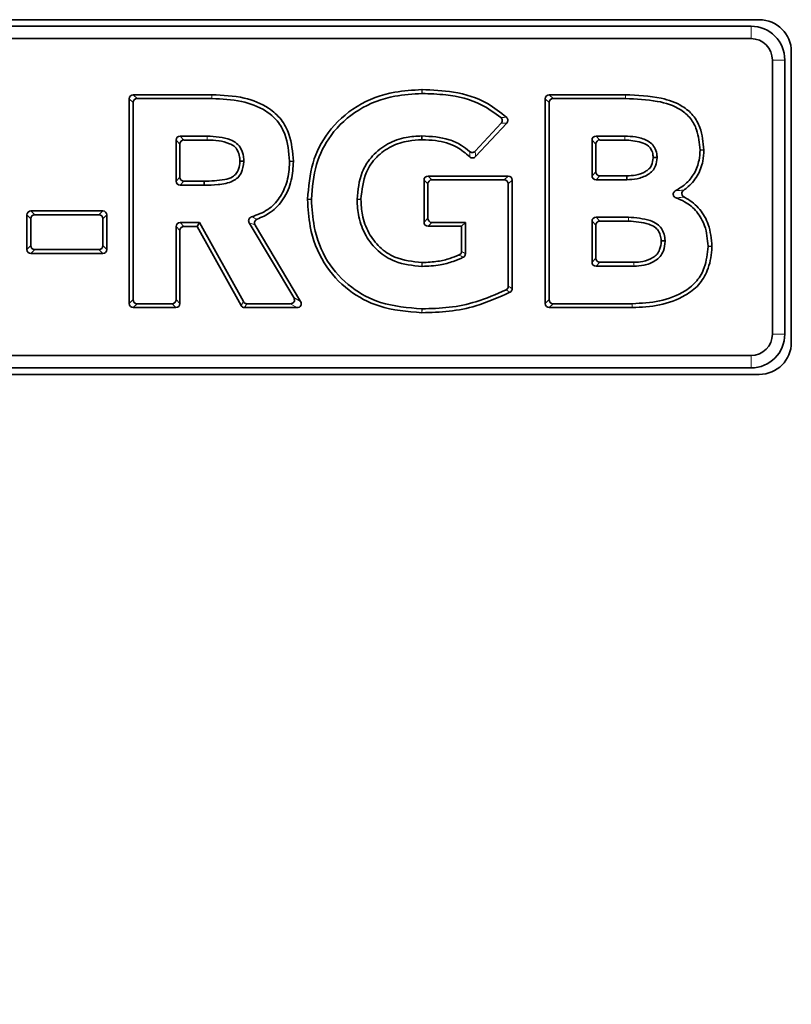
# Model space of a CAD drawing. Header units: millimetres. Extents: x 0 to 1118, y 0 to 864.
# Tile 249 of 256: x 806 to 815, y 475 to 486. Entities that reach past the tile are written whole.
import ezdxf

# ---------------------------------------------------------------- set-up
doc = ezdxf.new("R2010")
doc.units = ezdxf.units.MM
doc.layers.add('ALPHAREV', color=7, linetype='Continuous', lineweight=25)
doc.dimstyles.new('SLDDIMSTYLE4', dxfattribs={"dimtxt": 0.18, "dimasz": 4.572, "dimexe": 0, "dimexo": 0.0625, "dimgap": 0, "dimtad": 0, "dimtih": 1, "dimtoh": 1, "dimdec": 0, "dimrnd": 1e-09, "dimzin": 0, "dimdsep": 46, "dimtxsty": 'Standard', "dimsah": 1, "dimcen": 0.09, "dimadec": 0, "dimazin": 0, "dimtfac": 4.572, "dimtdec": 0, "dimtofl": 0, "dimtmove": 0, "dimatfit": 3, "dimfxl": 1, "dimfrac": 2, "dimtolj": 1, "dimtzin": 0, "dimarcsym": 0})

msp = doc.modelspace()

# ---------------------------------------------------------------- linework, layer by layer
at = {"color": 7, "linetype": 'Continuous', "lineweight": 35}
for p, q in [((814.4718, 486.3902), (782.0693, 486.3902)), ((814.3749, 486.3139), (782.1661, 486.3139)), ((814.3749, 486.1683), (782.1661, 486.1683)), ((814.8468, 482.6127), (814.8468, 486.0152)), ((814.6249, 482.7095), (814.6249, 485.9183)), ((814.7705, 482.7095), (814.7705, 485.9183)), ((808.0607, 485.5112), (807.1399, 485.5117)), ((808.0608, 485.5112), (808.0607, 485.5112)), ((810.5194, 485.5715), (810.5213, 485.5715)), ((810.5218, 485.526), (810.5199, 485.526)), ((812.9026, 485.5112), (812.0117, 485.5117)), ((807.0929, 485.4647), (807.0929, 483.0674)), ((807.1384, 485.4192), (807.1384, 483.1129)), ((808.0607, 485.4657), (807.1854, 485.4662)), ((808.0608, 485.4657), (808.0607, 485.4657)), ((811.9647, 485.4647), (811.9647, 483.0674)), ((812.0102, 485.4192), (812.0102, 483.1129)), ((812.9029, 485.4657), (812.0572, 485.4662)), ((811.145, 484.851), (811.4485, 485.1774)), ((811.1474, 484.7868), (811.5138, 485.1808)), ((807.6876, 485.0273), (808.0042, 485.0273)), ((808.0042, 485.0273), (808.0042, 485.0273)), ((812.5594, 485.0273), (812.8954, 485.0273)), ((812.8954, 485.0273), (812.8962, 485.0273)), ((807.6406, 484.5008), (807.6406, 484.9803)), ((807.6861, 484.5462), (807.6861, 484.9348)), ((807.7331, 484.9818), (808.0042, 484.9818)), ((808.0043, 484.9818), (808.0042, 484.9818)), ((812.5124, 484.5641), (812.5124, 484.9803)), ((812.5579, 484.6095), (812.5579, 484.9348)), ((812.6049, 484.9818), (812.8951, 484.9818)), ((812.8958, 484.9818), (812.8951, 484.9818)), ((813.8228, 484.8653), (813.7773, 484.8646)), ((808.3891, 484.7316), (808.3891, 484.7386)), ((808.4347, 484.7385), (808.4347, 484.7317)), ((808.9688, 484.7299), (808.9687, 484.7325)), ((809.0143, 484.733), (809.0143, 484.7305)), ((813.2293, 484.7735), (813.2292, 484.7804)), ((813.2749, 484.7805), (813.2749, 484.7738)), ((811.5302, 484.5597), (810.5917, 484.5597)), ((812.9203, 484.5622), (812.6048, 484.5625)), ((807.9683, 484.4534), (807.6875, 484.4538)), ((807.9689, 484.4989), (807.733, 484.4992)), ((810.5447, 484.5127), (810.5447, 484.0194)), ((810.5902, 484.4672), (810.5902, 484.0649)), ((811.4847, 484.5142), (810.6372, 484.5142)), ((811.5312, 483.2691), (811.5317, 484.4672)), ((811.5767, 483.2408), (811.5772, 484.5127)), ((812.9207, 484.5167), (812.5593, 484.5171)), ((809.1804, 484.2845), (809.1804, 484.2882)), ((809.2259, 484.2882), (809.2259, 484.2845)), ((809.7602, 484.2849), (809.7602, 484.2877)), ((809.8057, 484.2877), (809.8057, 484.2849)), ((805.8938, 484.1044), (805.8938, 483.7001)), ((806.782, 484.1514), (805.9407, 484.1514)), ((806.7365, 484.1059), (805.9862, 484.1059)), ((806.829, 483.7001), (806.829, 484.1044)), ((805.9393, 484.0589), (805.9393, 483.7456)), ((806.7835, 483.7456), (806.7835, 484.0589)), ((807.6876, 484.0149), (807.9151, 484.0149)), ((807.8883, 483.9694), (807.9151, 484.0149)), ((807.9151, 484.0149), (808.4286, 483.0901)), ((809.0193, 483.1369), (808.4979, 484.0131)), ((809.0993, 483.0914), (808.5664, 483.9868)), ((810.6372, 484.0179), (811.0295, 484.0179)), ((810.984, 483.9724), (811.0295, 484.0179)), ((811.0295, 484.0179), (811.0295, 483.6506)), ((812.5124, 483.5518), (812.5124, 484.0312)), ((812.5579, 483.5973), (812.5579, 483.9857)), ((812.5594, 484.0782), (812.9392, 484.0782)), ((812.6049, 484.0327), (812.9391, 484.0327)), ((812.9391, 484.0327), (812.9392, 484.0327)), ((812.9392, 484.0782), (812.9392, 484.0782)), ((807.6406, 483.1129), (807.6406, 483.968)), ((807.6861, 483.0674), (807.6861, 483.9225)), ((807.7331, 483.9694), (807.8883, 483.9694)), ((807.8883, 483.9694), (808.4018, 483.0446)), ((810.5917, 483.9724), (810.984, 483.9724)), ((810.984, 483.9724), (810.984, 483.6789)), ((813.3241, 483.7958), (813.324, 483.8038)), ((813.3696, 483.8043), (813.3697, 483.7965)), ((805.9407, 483.6531), (806.782, 483.6531)), ((805.9862, 483.6986), (806.7365, 483.6986)), ((813.8721, 483.7339), (813.8721, 483.7384)), ((813.9177, 483.7378), (813.9176, 483.7333)), ((810.5194, 483.5475), (810.5228, 483.5474)), ((813.0039, 483.5503), (812.6049, 483.5503)), ((810.5226, 483.5019), (810.5192, 483.5019)), ((813.0042, 483.5048), (812.5594, 483.5048)), ((807.1854, 483.0659), (807.5936, 483.0659)), ((808.4697, 483.0659), (808.9789, 483.0659)), ((812.0572, 483.0659), (812.9836, 483.0659)), ((812.9836, 483.0659), (812.9836, 483.0659)), ((807.1399, 483.0204), (807.6391, 483.0204)), ((808.4429, 483.0204), (809.0589, 483.0204)), ((810.521, 482.9601), (810.5194, 482.9601)), ((810.5201, 483.0056), (810.5217, 483.0056)), ((812.0117, 483.0204), (812.9836, 483.0204)), ((812.9836, 483.0204), (812.9836, 483.0204)), ((782.1661, 482.4595), (814.3749, 482.4595)), ((782.1661, 482.3139), (814.3749, 482.3139)), ((782.0693, 482.2377), (814.4718, 482.2377))]:
    msp.add_line(p, q, dxfattribs=at)
at = {"color": 7, "linetype": 'Continuous', "lineweight": 18}
for p, q in [((814.3749, 486.3139), (814.3749, 486.1683)), ((814.7705, 485.9183), (814.6249, 485.9183)), ((807.1399, 485.5117), (807.1854, 485.4662)), ((808.0608, 485.5112), (808.0608, 485.4657)), ((812.0117, 485.5117), (812.0572, 485.4662)), ((807.1384, 485.4192), (807.0929, 485.4647)), ((812.0102, 485.4192), (811.9647, 485.4647)), ((807.6876, 485.0273), (807.7331, 484.9818)), ((808.0042, 485.0273), (808.0043, 484.9818)), ((812.5594, 485.0273), (812.6049, 484.9818)), ((807.6861, 484.9348), (807.6406, 484.9803)), ((812.5579, 484.9348), (812.5124, 484.9803)), ((810.5917, 484.5597), (810.6372, 484.5142)), ((811.4847, 484.5142), (811.5302, 484.5597)), ((812.5124, 484.5641), (812.5579, 484.6095)), ((812.6048, 484.5625), (812.5593, 484.5171)), ((807.6406, 484.5008), (807.6861, 484.5462)), ((807.733, 484.4992), (807.6875, 484.4538)), ((810.5902, 484.4672), (810.5447, 484.5127)), ((811.5772, 484.5127), (811.5317, 484.4672)), ((805.9393, 484.0589), (805.8938, 484.1044)), ((805.9407, 484.1514), (805.9862, 484.1059)), ((806.7365, 484.1059), (806.782, 484.1514)), ((806.829, 484.1044), (806.7835, 484.0589)), ((807.6876, 484.0149), (807.7331, 483.9694)), ((810.5447, 484.0194), (810.5902, 484.0649)), ((810.6372, 484.0179), (810.5917, 483.9724)), ((812.5579, 483.9857), (812.5124, 484.0312)), ((812.5594, 484.0782), (812.6049, 484.0327)), ((807.6861, 483.9225), (807.6406, 483.968)), ((805.8938, 483.7001), (805.9393, 483.7456)), ((806.7835, 483.7456), (806.829, 483.7001)), ((805.9862, 483.6986), (805.9407, 483.6531)), ((806.782, 483.6531), (806.7365, 483.6986)), ((812.5124, 483.5518), (812.5579, 483.5973)), ((812.6049, 483.5503), (812.5594, 483.5048)), ((807.0929, 483.0674), (807.1384, 483.1129)), ((807.1854, 483.0659), (807.1399, 483.0204)), ((807.6391, 483.0204), (807.5936, 483.0659)), ((807.6406, 483.1129), (807.6861, 483.0674)), ((808.4018, 483.0446), (808.4286, 483.0901)), ((808.4697, 483.0659), (808.4429, 483.0204)), ((809.0589, 483.0204), (808.9789, 483.0659)), ((809.0193, 483.1369), (809.0993, 483.0914)), ((811.9647, 483.0674), (812.0102, 483.1129)), ((812.0572, 483.0659), (812.0117, 483.0204)), ((812.9836, 483.0204), (812.9836, 483.0659)), ((814.7705, 482.7095), (814.6249, 482.7095)), ((814.3749, 482.3139), (814.3749, 482.4595))]:
    msp.add_line(p, q, dxfattribs=at)
at = {"color": 7, "linetype": 'Continuous', "lineweight": 18, "flags": 128}
for points in [[(808.0607, 485.4657), (808.0607, 485.4885), (808.0607, 485.506), (808.0607, 485.5112)], [(810.5199, 485.526), (810.5197, 485.5419), (810.5194, 485.5715)], [(810.5213, 485.5715), (810.5215, 485.5556), (810.5218, 485.526)], [(812.9026, 485.5112), (812.9027, 485.4975), (812.9028, 485.4839), (812.9029, 485.4657)], [(808.0042, 484.9818), (808.0042, 484.9881), (808.0042, 485.0045), (808.0042, 485.0273)], [(812.8951, 484.9818), (812.8951, 484.9825), (812.8953, 485.0045), (812.8954, 485.021), (812.8954, 485.0273)], [(812.8962, 485.0273), (812.896, 485.0102), (812.8958, 484.9818)], [(808.3891, 484.7386), (808.4052, 484.7386), (808.4347, 484.7385)], [(808.4347, 484.7317), (808.4187, 484.7317), (808.3891, 484.7316)], [(808.9687, 484.7325), (808.9848, 484.7327), (809.0143, 484.733)], [(809.0143, 484.7305), (808.9983, 484.7303), (808.9688, 484.7299)], [(813.2749, 484.7738), (813.2589, 484.7737), (813.2293, 484.7735)], [(809.1804, 484.2882), (809.1963, 484.2882), (809.2259, 484.2882)], [(809.2259, 484.2845), (809.21, 484.2845), (809.1804, 484.2845)], [(809.7602, 484.2877), (809.7762, 484.2877), (809.8057, 484.2877)], [(809.8057, 484.2849), (809.7898, 484.2849), (809.7602, 484.2849)], [(812.9391, 484.0327), (812.9391, 484.0341), (812.9391, 484.0555), (812.9392, 484.0782)], [(812.9392, 484.0782), (812.9392, 484.0611), (812.9392, 484.0327)], [(813.3697, 483.7965), (813.3537, 483.7962), (813.3241, 483.7958)], [(813.8721, 483.7384), (813.8909, 483.7381), (813.9177, 483.7378)], [(813.9176, 483.7333), (813.9016, 483.7336), (813.8721, 483.7339)], [(810.5192, 483.5019), (810.5193, 483.5179), (810.5194, 483.5475)], [(810.5228, 483.5474), (810.5227, 483.5315), (810.5226, 483.5019)], [(813.0039, 483.5503), (813.0041, 483.5276), (813.0042, 483.5048)], [(812.9836, 483.0659), (812.9836, 483.0488), (812.9836, 483.0204)], [(810.5194, 482.9601), (810.5196, 482.9761), (810.5201, 483.0056)], [(810.5217, 483.0056), (810.5215, 482.9897), (810.521, 482.9601)]]:
    msp.add_lwpolyline(points, dxfattribs=at)
at = {"color": 7, "linetype": 'Continuous', "lineweight": 35, "flags": 128}
for points in [[(810.5213, 484.9842), (810.5211, 484.9979), (810.521, 485.0115), (810.5209, 485.0297)], [(812.9203, 484.5622), (812.9205, 484.5394), (812.9207, 484.5167)], [(807.9689, 484.4989), (807.9686, 484.4761), (807.9683, 484.4534)]]:
    msp.add_lwpolyline(points, dxfattribs=at)
at = {"color": 7, "linetype": 'Continuous', "lineweight": 35}
for centre, radius, start, end in [((814.3749, 485.9183), 0.3956, 0, 90), ((814.4718, 486.0152), 0.375, 0, 90), ((814.3749, 485.9183), 0.25, 0, 90), ((814.3749, 482.7095), 0.25, 270, 0), ((814.3749, 482.7095), 0.3956, 270, 0), ((814.4718, 482.6127), 0.375, 270, 0)]:
    msp.add_arc(centre, radius, start, end, dxfattribs=at)
for centre, major_axis, ratio, start_param, end_param in [((807.1461, 485.4585), (0.0398, -0.0398), 0.8890766, 2.4145796, 3.8686057), ((812.0179, 485.4585), (0.0398, -0.0398), 0.889075, 2.4145717, 3.8686136), ((807.1916, 485.413), (0.0398, -0.0398), 0.8890766, 2.4145796, 3.8686057), ((812.0634, 485.413), (0.0398, -0.0398), 0.889075, 2.4145717, 3.8686136), ((807.6938, 484.9741), (0.0398, -0.0398), 0.8891265, 2.4148176, 3.8683677), ((812.5656, 484.9741), (0.0398, -0.0398), 0.8891265, 2.4148176, 3.8683677), ((807.7393, 484.9286), (0.0398, -0.0398), 0.8891265, 2.4148176, 3.8683677), ((812.6111, 484.9286), (0.0398, -0.0398), 0.8891265, 2.4148176, 3.8683677), ((810.5979, 484.5065), (0.0398, -0.0398), 0.8891265, 2.4148176, 3.8683677), ((811.524, 484.5065), (-0.0398, -0.0398), 0.8890904, 2.4146453, 3.86854), ((812.5656, 484.5703), (0.0398, 0.0397), 0.889239, 2.4153553, 3.86783), ((812.6111, 484.6157), (0.0398, 0.0397), 0.889239, 2.4153553, 3.86783), ((807.6938, 484.507), (0.0398, 0.0397), 0.8892666, 2.4154875, 3.8676978), ((807.7393, 484.5524), (0.0398, 0.0397), 0.8892666, 2.4154875, 3.8676978), ((810.6434, 484.461), (0.0398, -0.0398), 0.8891265, 2.4148176, 3.8683677), ((811.4785, 484.461), (-0.0398, -0.0398), 0.8890904, 2.4146453, 3.86854), ((805.947, 484.0982), (0.0398, -0.0398), 0.8891265, 2.4148176, 3.8683677), ((805.9925, 484.0527), (0.0398, -0.0398), 0.8891265, 2.4148176, 3.8683677), ((806.7303, 484.0527), (-0.0398, -0.0398), 0.8891265, 2.4148176, 3.8683677), ((806.7758, 484.0982), (-0.0398, -0.0398), 0.8891265, 2.4148176, 3.8683677), ((807.6938, 483.9617), (0.0398, -0.0398), 0.8891265, 2.4148176, 3.8683677), ((810.5979, 484.0256), (0.0398, 0.0398), 0.8891265, 2.4148176, 3.8683677), ((810.6434, 484.0711), (0.0398, 0.0398), 0.8891265, 2.4148176, 3.8683677), ((812.5656, 484.025), (0.0398, -0.0398), 0.8891265, 2.4148176, 3.8683677), ((812.6111, 483.9795), (0.0398, -0.0398), 0.8891265, 2.4148176, 3.8683677), ((807.7393, 483.9162), (0.0398, -0.0398), 0.8891265, 2.4148176, 3.8683677), ((805.9925, 483.7518), (0.0398, 0.0398), 0.8891265, 2.4148176, 3.8683677), ((806.7303, 483.7518), (-0.0398, 0.0398), 0.8891265, 2.4148176, 3.8683677), ((805.947, 483.7063), (0.0398, 0.0398), 0.8891265, 2.4148176, 3.8683677), ((806.7758, 483.7063), (-0.0398, 0.0398), 0.8891265, 2.4148176, 3.8683677), ((812.5656, 483.558), (0.0398, 0.0398), 0.8891265, 2.4148176, 3.8683677), ((812.6111, 483.6035), (0.0398, 0.0398), 0.8891265, 2.4148176, 3.8683677), ((807.1461, 483.0736), (0.0398, 0.0398), 0.8891265, 2.4148176, 3.8683677), ((807.1916, 483.1191), (0.0398, 0.0398), 0.8891265, 2.4148176, 3.8683677), ((807.5874, 483.1191), (-0.0398, 0.0398), 0.8891265, 2.4148176, 3.8683677), ((807.6329, 483.0736), (-0.0398, 0.0398), 0.8891265, 2.4148176, 3.8683677), ((808.4734, 483.1191), (0.0275, 0.0468), 0.9212136, 2.6447672, 3.6384181), ((808.968, 483.1191), (-0.054, 0.0307), 0.8052354, 2.1856095, 4.0975758), ((809.048, 483.0736), (-0.054, 0.0307), 0.8052354, 2.1856095, 4.0975758), ((812.0179, 483.0736), (0.0398, 0.0398), 0.8891265, 2.4148176, 3.8683677), ((812.0634, 483.1191), (0.0398, 0.0398), 0.8891265, 2.4148176, 3.8683677), ((808.4466, 483.0736), (0.0275, 0.0468), 0.9212136, 2.6447672, 3.6384181)]:
    msp.add_ellipse(centre, major_axis=major_axis, ratio=ratio, start_param=start_param, end_param=end_param, dxfattribs=at)
for points, knots in [([(809.0143, 484.733), (809.0055, 484.8406), (808.9913, 485.0136), (808.8797, 485.2297), (808.7008, 485.3857), (808.4193, 485.4966), (808.1884, 485.506), (808.0608, 485.5112)], [0, 0, 0, 0, 0.2286303, 0.3679541, 0.5079655, 0.7280184, 1, 1, 1, 1]), ([(810.5194, 485.5715), (810.413, 485.5654), (810.1495, 485.5502), (809.7493, 485.4021), (809.4141, 485.1), (809.2153, 484.7091), (809.1924, 484.4325), (809.1804, 484.2882)], [0, 0, 0, 0, 0.1539125, 0.3812563, 0.60152, 0.7921217, 1, 1, 1, 1]), ([(810.5199, 485.526), (810.4135, 485.5198), (810.1563, 485.5047), (809.7685, 485.3592), (809.4476, 485.0674), (809.2589, 484.6912), (809.2372, 484.4261), (809.2259, 484.2882)], [0, 0, 0, 0, 0.1593568, 0.3851807, 0.6045402, 0.7942221, 1, 1, 1, 1]), ([(811.5105, 485.248), (811.4394, 485.3052), (811.2579, 485.4511), (810.9075, 485.5553), (810.6442, 485.5663), (810.5213, 485.5715)], [0, 0, 0, 0, 0.2561379, 0.6529306, 1, 1, 1, 1]), ([(811.4447, 485.2451), (811.3705, 485.299), (811.1796, 485.4378), (810.8506, 485.5149), (810.6146, 485.5229), (810.5218, 485.526)], [0, 0, 0, 0, 0.2780514, 0.7160639, 1, 1, 1, 1]), ([(813.8228, 484.8653), (813.8142, 484.9545), (813.8003, 485.0984), (813.7027, 485.2762), (813.5478, 485.4042), (813.2734, 485.4971), (813.0439, 485.5058), (812.9026, 485.5112)], [0, 0, 0, 0, 0.2076836, 0.3352489, 0.4635242, 0.6696916, 1, 1, 1, 1]), ([(808.9687, 484.7325), (808.9599, 484.8403), (808.946, 485.0084), (808.8344, 485.2125), (808.6608, 485.3545), (808.3951, 485.4536), (808.1773, 485.4615), (808.0608, 485.4657)], [0, 0, 0, 0, 0.24101, 0.3756855, 0.5109573, 0.7382838, 1, 1, 1, 1]), ([(813.7773, 484.8646), (813.7698, 484.945), (813.7576, 485.0757), (813.6726, 485.2397), (813.5191, 485.3712), (813.2508, 485.4543), (813.028, 485.4616), (812.9029, 485.4657)], [0, 0, 0, 0, 0.19839298, 0.32244687, 0.44732487, 0.68975688, 1, 1, 1, 1]), ([(811.4485, 485.1774), (811.4519, 485.1818), (811.4586, 485.1905), (811.4624, 485.2065), (811.4607, 485.2222), (811.4544, 485.2355), (811.4477, 485.2421), (811.4447, 485.2451)], [0, 0, 0, 0, 0.2151692, 0.4309788, 0.6334858, 0.830119, 1, 1, 1, 1]), ([(811.5105, 485.248), (811.5143, 485.244), (811.5218, 485.236), (811.5272, 485.2204), (811.5269, 485.2046), (811.522, 485.191), (811.5163, 485.1839), (811.5138, 485.1808)], [0, 0, 0, 0, 0.21712397, 0.43487628, 0.63961431, 0.83881684, 1, 1, 1, 1]), ([(808.0042, 485.0273), (808.0987, 485.0224), (808.2205, 485.0162), (808.3539, 484.9471), (808.4083, 484.8772), (808.4298, 484.8032), (808.4335, 484.755), (808.4347, 484.7385)], [0, 0, 0, 0, 0.4758197, 0.6135469, 0.7528935, 0.9157001, 1, 1, 1, 1]), ([(809.7602, 484.2877), (809.7707, 484.3962), (809.7887, 484.5814), (809.9336, 484.8051), (810.1149, 484.9472), (810.3207, 485.018), (810.4583, 485.0261), (810.5209, 485.0297)], [0, 0, 0, 0, 0.270629, 0.4619203, 0.6531669, 0.8421929, 1, 1, 1, 1]), ([(810.5209, 485.0297), (810.6291, 485.0236), (810.7902, 485.0145), (810.9751, 484.9306), (811.0478, 484.873), (811.0792, 484.848)], [0, 0, 0, 0, 0.5365768, 0.7991739, 1, 1, 1, 1]), ([(812.8962, 485.0273), (812.9381, 485.0256), (813.0267, 485.0221), (813.1355, 484.9902), (813.2151, 484.9399), (813.2581, 484.8775), (813.2718, 484.8207), (813.2744, 484.7867), (813.2749, 484.7805)], [0, 0, 0, 0, 0.2481615, 0.5251166, 0.6608822, 0.7976547, 0.9629529, 1, 1, 1, 1]), ([(808.0043, 484.9818), (808.0504, 484.9808), (808.1398, 484.9791), (808.247, 484.9505), (808.3237, 484.9113), (808.3669, 484.8559), (808.3847, 484.7947), (808.3879, 484.7534), (808.3891, 484.7386)], [0, 0, 0, 0, 0.2669474, 0.5177599, 0.6377939, 0.7592839, 0.913992, 1, 1, 1, 1]), ([(809.8057, 484.2877), (809.8168, 484.3967), (809.8352, 484.5777), (809.982, 484.789), (810.1562, 484.9162), (810.3451, 484.9748), (810.4683, 484.9814), (810.5213, 484.9842)], [0, 0, 0, 0, 0.288439, 0.4791024, 0.6696918, 0.857923, 1, 1, 1, 1]), ([(810.5213, 484.9842), (810.5744, 484.9826), (810.7138, 484.9784), (810.9166, 484.9228), (811.032, 484.8257), (811.0808, 484.7846)], [0, 0, 0, 0, 0.2624913, 0.6880802, 1, 1, 1, 1]), ([(812.8958, 484.9818), (812.96, 484.9773), (813.0565, 484.9707), (813.1656, 484.9244), (813.2122, 484.8668), (813.226, 484.8191), (813.2285, 484.7888), (813.2292, 484.7804)], [0, 0, 0, 0, 0.44300975, 0.66580203, 0.79002911, 0.9417736, 1, 1, 1, 1]), ([(811.0792, 484.848), (811.0836, 484.8447), (811.0924, 484.8382), (811.1085, 484.8347), (811.1241, 484.8368), (811.1365, 484.8429), (811.1425, 484.8487), (811.145, 484.851)], [0, 0, 0, 0, 0.2222848, 0.4451737, 0.6556823, 0.8616216, 1, 1, 1, 1]), ([(811.1474, 484.7868), (811.1433, 484.7832), (811.1352, 484.7758), (811.1195, 484.7709), (811.1037, 484.7715), (811.0904, 484.7766), (811.0837, 484.7822), (811.0808, 484.7846)], [0, 0, 0, 0, 0.2191591, 0.4389354, 0.6459791, 0.8478731, 1, 1, 1, 1]), ([(813.4937, 484.3897), (813.532, 484.4132), (813.617, 484.4653), (813.7172, 484.5869), (813.7699, 484.7298), (813.7751, 484.8246), (813.7773, 484.8646)], [0, 0, 0, 0, 0.2306354, 0.5121236, 0.7937976, 1, 1, 1, 1]), ([(813.5869, 484.3938), (813.599, 484.4028), (813.6606, 484.4487), (813.7537, 484.5555), (813.8146, 484.7157), (813.8204, 484.8214), (813.8228, 484.8653)], [0, 0, 0, 0, 0.0825568, 0.4209845, 0.7597207, 1, 1, 1, 1]), ([(808.4347, 484.7317), (808.4289, 484.6842), (808.4203, 484.614), (808.3651, 484.5376), (808.2758, 484.4796), (808.137, 484.4551), (808.0227, 484.454), (807.9683, 484.4534)], [0, 0, 0, 0, 0.2273602, 0.3357419, 0.4442923, 0.7354849, 1, 1, 1, 1]), ([(808.3891, 484.7316), (808.3857, 484.7006), (808.3802, 484.6503), (808.348, 484.5871), (808.2932, 484.5394), (808.1622, 484.505), (808.0495, 484.5014), (807.9689, 484.4989)], [0, 0, 0, 0, 0.1697911, 0.2749828, 0.3808245, 0.5575165, 1, 1, 1, 1]), ([(808.5261, 484.0825), (808.5919, 484.1064), (808.7183, 484.1522), (808.8582, 484.2986), (808.945, 484.4818), (808.9675, 484.6317), (808.9686, 484.7176), (808.9688, 484.7299)], [0, 0, 0, 0, 0.2453897, 0.4709657, 0.6954329, 0.9563115, 1, 1, 1, 1]), ([(808.591, 484.0551), (808.6451, 484.0789), (808.7654, 484.1317), (808.9111, 484.2914), (809.0012, 484.5027), (809.01, 484.6566), (809.0143, 484.7305)], [0, 0, 0, 0, 0.2067949, 0.4595192, 0.7403145, 1, 1, 1, 1]), ([(813.2293, 484.7735), (813.2255, 484.7436), (813.2196, 484.6959), (813.1816, 484.6411), (813.1184, 484.598), (813.0294, 484.5666), (812.9545, 484.5635), (812.9203, 484.5622)], [0, 0, 0, 0, 0.2124529, 0.3384353, 0.4640286, 0.7555469, 1, 1, 1, 1]), ([(813.2749, 484.7738), (813.2711, 484.7415), (813.2646, 484.6861), (813.2231, 484.6171), (813.1498, 484.5611), (813.0459, 484.5227), (812.9607, 484.5186), (812.9207, 484.5167)], [0, 0, 0, 0, 0.1970608, 0.3379352, 0.4787936, 0.7554478, 1, 1, 1, 1]), ([(813.4997, 484.3039), (813.4919, 484.3076), (813.4795, 484.3133), (813.4675, 484.328), (813.4627, 484.3418), (813.4635, 484.3556), (813.4691, 484.3689), (813.4793, 484.381), (813.489, 484.3869), (813.4937, 484.3897)], [0, 0, 0, 0, 0.22168923, 0.35231532, 0.48390566, 0.5960511, 0.7034735, 0.8576772, 1, 1, 1, 1]), ([(813.5869, 484.3938), (813.5822, 484.3899), (813.5728, 484.3819), (813.5652, 484.3656), (813.5644, 484.3493), (813.5691, 484.3352), (813.578, 484.3234), (813.5867, 484.3168), (813.5921, 484.314), (813.5928, 484.3137)], [0, 0, 0, 0, 0.185446, 0.3720843, 0.5314768, 0.6720228, 0.8152118, 0.9766597, 1, 1, 1, 1]), ([(809.1804, 484.2845), (809.1869, 484.1785), (809.2026, 483.921), (809.3473, 483.534), (809.6431, 483.2122), (810.0462, 482.9986), (810.3494, 482.974), (810.5194, 482.9601)], [0, 0, 0, 0, 0.1508351, 0.3662564, 0.5717944, 0.7598225, 1, 1, 1, 1]), ([(809.2259, 484.2845), (809.2325, 484.1784), (809.2481, 483.928), (809.3899, 483.5542), (809.6743, 483.2468), (810.0632, 483.0423), (810.3556, 483.0188), (810.5201, 483.0056)], [0, 0, 0, 0, 0.156074, 0.3684117, 0.5726265, 0.7596835, 1, 1, 1, 1]), ([(810.5192, 483.5019), (810.4111, 483.5127), (810.2259, 483.531), (810.001, 483.6743), (809.8537, 483.857), (809.7734, 484.0701), (809.7644, 484.2172), (809.7602, 484.2849)], [0, 0, 0, 0, 0.2635567, 0.4511954, 0.6384903, 0.8334543, 1, 1, 1, 1]), ([(810.5194, 483.5475), (810.4108, 483.5586), (810.2307, 483.5771), (810.0193, 483.7207), (809.8868, 483.8934), (809.8171, 484.0901), (809.8092, 484.2244), (809.8057, 484.2849)], [0, 0, 0, 0, 0.2803774, 0.4651234, 0.6493994, 0.8419731, 1, 1, 1, 1]), ([(813.8721, 483.7384), (813.865, 483.8199), (813.8524, 483.9641), (813.7465, 484.1457), (813.6231, 484.2534), (813.5325, 484.2905), (813.4997, 484.3039)], [0, 0, 0, 0, 0.3358312, 0.5943198, 0.8530549, 1, 1, 1, 1]), ([(813.9177, 483.7378), (813.91, 483.8249), (813.8963, 483.9799), (813.7821, 484.1758), (813.6699, 484.272), (813.6017, 484.3088), (813.5928, 484.3137)], [0, 0, 0, 0, 0.3738972, 0.6647808, 0.9559163, 1, 1, 1, 1]), ([(808.4979, 484.0131), (808.4954, 484.0182), (808.4904, 484.0285), (808.4901, 484.0456), (808.4954, 484.0607), (808.5051, 484.0723), (808.5159, 484.0793), (808.5234, 484.0816), (808.5261, 484.0825)], [0, 0, 0, 0, 0.1945445, 0.3899312, 0.5668413, 0.731983, 0.9024079, 1, 1, 1, 1]), ([(808.591, 484.0551), (808.5859, 484.0527), (808.5757, 484.048), (808.5647, 484.0353), (808.5591, 484.0204), (808.559, 484.0051), (808.5625, 483.9939), (808.5657, 483.9882), (808.5664, 483.9868)], [0, 0, 0, 0, 0.200605, 0.4019816, 0.5867857, 0.7620988, 0.9441139, 1, 1, 1, 1]), ([(812.9392, 484.0782), (813.0253, 484.0716), (813.1421, 484.0626), (813.2736, 484.0059), (813.3293, 483.9474), (813.3604, 483.879), (813.3665, 483.8296), (813.3696, 483.8043)], [0, 0, 0, 0, 0.4507297, 0.611853, 0.7391824, 0.8664621, 1, 1, 1, 1]), ([(812.9392, 484.0327), (813.0197, 484.0264), (813.1261, 484.018), (813.2442, 483.9698), (813.2901, 483.9228), (813.3158, 483.867), (813.3211, 483.8259), (813.324, 483.8038)], [0, 0, 0, 0, 0.4819703, 0.637403, 0.7521747, 0.8669243, 1, 1, 1, 1]), ([(813.3241, 483.7958), (813.3202, 483.763), (813.314, 483.7097), (813.2767, 483.6434), (813.2093, 483.5921), (813.1162, 483.555), (813.0388, 483.5518), (813.0039, 483.5503)], [0, 0, 0, 0, 0.216419, 0.3525594, 0.4890461, 0.7699803, 1, 1, 1, 1]), ([(813.3697, 483.7965), (813.3654, 483.7587), (813.3582, 483.6953), (813.3138, 483.6155), (813.2355, 483.5533), (813.1292, 483.5105), (813.0429, 483.5066), (813.0042, 483.5048)], [0, 0, 0, 0, 0.2157415, 0.3616699, 0.5080094, 0.7794959, 1, 1, 1, 1]), ([(810.9567, 483.6363), (810.9211, 483.6221), (810.8406, 483.59), (810.6952, 483.5547), (810.5848, 483.55), (810.5228, 483.5474)], [0, 0, 0, 0, 0.2578642, 0.5830402, 1, 1, 1, 1]), ([(810.9567, 483.6363), (810.9613, 483.6389), (810.9705, 483.6443), (810.9798, 483.6574), (810.9837, 483.6696), (810.9839, 483.6768), (810.984, 483.6789)], [0, 0, 0, 0, 0.296142, 0.5926641, 0.8823402, 1, 1, 1, 1]), ([(811.0295, 483.6506), (811.029, 483.6453), (811.028, 483.6347), (811.02, 483.6207), (811.011, 483.6127), (811.0053, 483.6095), (811.004, 483.6088)], [0, 0, 0, 0, 0.3079705, 0.6163011, 0.918169, 1, 1, 1, 1]), ([(812.9836, 483.0659), (813.0909, 483.071), (813.3062, 483.0813), (813.5692, 483.1807), (813.7484, 483.3257), (813.8486, 483.5079), (813.8635, 483.6509), (813.8721, 483.7339)], [0, 0, 0, 0, 0.2567605, 0.5150878, 0.6582269, 0.8014141, 1, 1, 1, 1]), ([(812.9836, 483.0204), (813.091, 483.0252), (813.3063, 483.0349), (813.5737, 483.134), (813.7687, 483.2771), (813.8808, 483.4648), (813.9113, 483.6255), (813.9169, 483.7207), (813.9176, 483.7333)], [0, 0, 0, 0, 0.2429145, 0.487165, 0.6350326, 0.7833183, 0.9713364, 1, 1, 1, 1]), ([(811.004, 483.6088), (810.9651, 483.5917), (810.8784, 483.5535), (810.717, 483.5111), (810.5937, 483.5053), (810.5226, 483.5019)], [0, 0, 0, 0, 0.2568497, 0.5710887, 1, 1, 1, 1]), ([(810.521, 482.9601), (810.6274, 482.9629), (810.8405, 482.9685), (811.1918, 483.0391), (811.42, 483.1406), (811.5505, 483.1987)], [0, 0, 0, 0, 0.2990768, 0.5992975, 1, 1, 1, 1]), ([(810.5217, 483.0056), (810.6281, 483.0085), (810.8413, 483.0143), (811.1758, 483.0832), (811.3894, 483.1765), (811.505, 483.2269)], [0, 0, 0, 0, 0.3137359, 0.6286857, 1, 1, 1, 1]), ([(811.505, 483.2269), (811.5095, 483.2297), (811.5186, 483.2353), (811.5276, 483.2487), (811.531, 483.2606), (811.5312, 483.2674), (811.5312, 483.2691)], [0, 0, 0, 0, 0.30295867, 0.60628632, 0.90301498, 1, 1, 1, 1]), ([(811.5767, 483.2408), (811.5762, 483.2355), (811.5752, 483.2249), (811.5672, 483.2109), (811.558, 483.2027), (811.552, 483.1995), (811.5505, 483.1987)], [0, 0, 0, 0, 0.3034585, 0.6072851, 0.9045228, 1, 1, 1, 1])]:
    msp.add_open_spline(points, degree=3, knots=knots, dxfattribs=at)
at = {"color": 7, "linetype": 'Continuous', "lineweight": 18}
for points, knots in [([(811.4447, 485.2451), (811.4447, 485.2451), (811.4583, 485.2457), (811.4803, 485.2466), (811.5021, 485.2476), (811.5105, 485.248)], [0, 0, 0, 0, 0.0001061, 0.6134527, 1, 1, 1, 1]), ([(811.5138, 485.1808), (811.5054, 485.1804), (811.4837, 485.1793), (811.4619, 485.1782), (811.4485, 485.1774)], [0, 0, 0, 0, 0.3868432, 1, 1, 1, 1]), ([(811.0808, 484.7846), (811.0808, 484.7853), (811.0805, 484.7936), (811.0801, 484.8097), (811.0796, 484.8301), (811.0794, 484.8428), (811.0792, 484.848), (811.0792, 484.848)], [0, 0, 0, 0, 0.0305773, 0.3916053, 0.751998, 0.999893, 1, 1, 1, 1]), ([(811.145, 484.851), (811.1452, 484.8457), (811.1458, 484.8328), (811.1466, 484.8113), (811.1471, 484.7952), (811.1474, 484.7868)], [0, 0, 0, 0, 0.2484341, 0.60896396, 1, 1, 1, 1]), ([(813.2292, 484.7804), (813.2346, 484.7804), (813.2498, 484.7804), (813.265, 484.7805), (813.2749, 484.7805)], [0, 0, 0, 0, 0.3504038, 1, 1, 1, 1]), ([(813.4937, 484.3897), (813.4937, 484.3897), (813.5176, 484.3907), (813.5493, 484.3922), (813.5785, 484.3935), (813.5869, 484.3938)], [0, 0, 0, 0, 0.0000961, 0.7127477, 1, 1, 1, 1]), ([(813.5928, 484.3137), (813.5845, 484.3127), (813.5558, 484.3093), (813.5236, 484.3064), (813.4997, 484.3039), (813.4997, 484.3039)], [0, 0, 0, 0, 0.2858517, 0.999904, 1, 1, 1, 1]), ([(808.5664, 483.9868), (808.559, 483.9895), (808.5436, 483.9952), (808.5207, 484.0039), (808.5053, 484.0101), (808.4979, 484.0131)], [0, 0, 0, 0, 0.3292988, 0.6803367, 1, 1, 1, 1]), ([(808.5261, 484.0825), (808.5261, 484.0825), (808.5331, 484.0794), (808.5477, 484.073), (808.5693, 484.0638), (808.5839, 484.0579), (808.591, 484.0551)], [0, 0, 0, 0, 0.0001045, 0.3195561, 0.6705962, 1, 1, 1, 1]), ([(813.324, 483.8038), (813.3293, 483.8039), (813.3446, 483.804), (813.3598, 483.8042), (813.3696, 483.8043)], [0, 0, 0, 0, 0.3523066, 1, 1, 1, 1]), ([(811.004, 483.6088), (810.9969, 483.613), (810.984, 483.6205), (810.9681, 483.6296), (810.9594, 483.6347), (810.9567, 483.6363)], [0, 0, 0, 0, 0.4566272, 0.8269993, 1, 1, 1, 1]), ([(810.984, 483.6789), (810.9866, 483.6773), (810.9949, 483.672), (811.01, 483.6625), (811.0226, 483.6548), (811.0295, 483.6506)], [0, 0, 0, 0, 0.172777, 0.5429996, 1, 1, 1, 1]), ([(811.5505, 483.1987), (811.545, 483.2022), (811.5381, 483.2064), (811.5229, 483.2159), (811.5133, 483.2218), (811.505, 483.2269)], [0, 0, 0, 0, 0.3676132, 0.4553607, 1, 1, 1, 1]), ([(811.5312, 483.2691), (811.5315, 483.2689), (811.5398, 483.2638), (811.5533, 483.2553), (811.5682, 483.2461), (811.5751, 483.2418), (811.5767, 483.2408)], [0, 0, 0, 0, 0.0175612, 0.5446081, 0.8959721, 1, 1, 1, 1])]:
    msp.add_open_spline(points, degree=3, knots=knots, dxfattribs=at)

# ---------------------------------------------------------------- leaders
at = {"layer": 'ALPHAREV'}
msp.add_leader([(786.6667, 481.0021), (808.5099, 422.732)], dimstyle='SLDDIMSTYLE4', dxfattribs=at)

doc.saveas('drawing.dxf')
